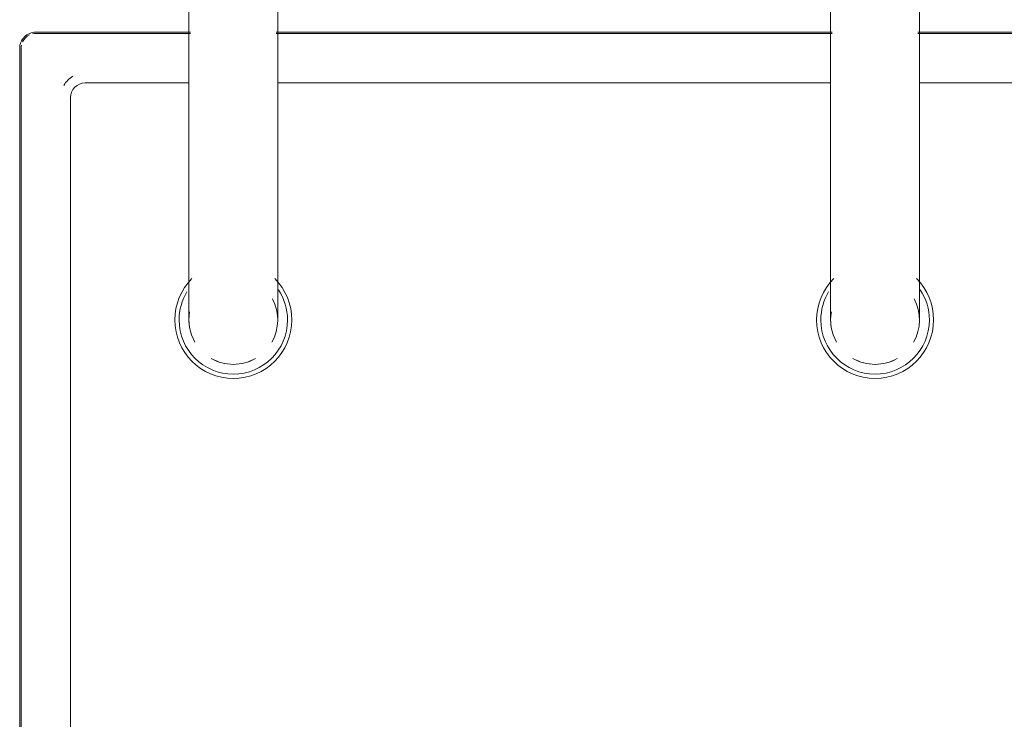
# Model space of a CAD drawing. Header units: millimetres. Extents: x -281 to 121694, y -16481 to 65128.
# Tile 249 of 256: x 15328 to 15527, y 25039 to 25180. Entities that reach past the tile are written whole.
import ezdxf

# ---------------------------------------------------------------- set-up
doc = ezdxf.new("R2010")
doc.units = ezdxf.units.MM
for name, color, linetype, lineweight in [('A--L$01A__Algemeen', 7, 'Continuous', 5), ('A--L74__VasteSanitaireVoorz', 1, 'Continuous', 5), ('A--L82__LosseGebruikersInvent', 1, 'Continuous', 5)]:
    doc.layers.add(name, color=color, linetype=linetype, lineweight=lineweight)

# ---------------------------------------------------------------- blocks, each defined once
blk = doc.blocks.new('NLRS_82_FU_UN_spoekbak_gen_kad - spoelbak dxbxh 900x900x957-54143672-L_80_ 16')
at = {"layer": 'A--L$01A__Algemeen'}
for p, q in [((173.28, 492.32), (173.28, 152.32)), ((-8.69, 149.05), (-170, 149.05)), ((121.31, 149.05), (8.69, 149.05)), ((170, 149.05), (138.69, 149.05))]:
    blk.add_line(p, q, dxfattribs=at)
blk.add_arc((170, 152.32), 3.28, 270, 0, dxfattribs=at)
at = {"layer": 'A--L74__VasteSanitaireVoorz'}
for p, q in [((173, 492.32), (173, 152.32)), ((163, 162.32), (163, 482.32)), ((-9, 177.32), (-9, 87.32)), ((9, 87.32), (9, 177.32)), ((121, 177.32), (121, 87.32)), ((139, 87.32), (139, 177.32)), ((-160, 159.32), (-9, 159.32)), ((9, 159.32), (121, 159.32)), ((139, 159.32), (160, 159.32)), ((-8.69, 149.32), (-170, 149.32)), ((121.31, 149.32), (8.69, 149.32)), ((170, 149.32), (138.69, 149.32))]:
    blk.add_line(p, q, dxfattribs=at)
at = {"layer": 'A--L74__VasteSanitaireVoorz', "flags": 128}
for points in [[(-9, 207.32), (-9, 207.3), (-9, 207.23), (-9, 207.11), (-9, 206.94), (-9, 206.73), (-9, 206.46), (-9, 206.16), (-9, 205.8), (-9, 205.4), (-9, 204.96), (-9, 204.47), (-9, 203.93), (-9, 203.36), (-9, 202.74), (-9, 202.08), (-9, 201.39), (-9, 200.65), (-9, 199.88), (-9, 199.07), (-9, 198.23), (-9, 197.35), (-9, 196.44), (-9, 195.5), (-9, 194.53), (-9, 193.53), (-9, 192.51), (-9, 191.46), (-9, 190.39), (-9, 189.3), (-9, 188.19), (-9, 187.07), (-9, 185.93), (-9, 184.77), (-9, 183.6), (-9, 182.42), (-9, 181.24), (-9, 180.04), (-9, 178.85), (-9, 177.65), (-9, 177.32)], [(9, 177.32), (9, 178.52), (9, 179.72), (9, 180.92), (9, 182.1), (9, 183.28), (9, 184.46), (9, 185.61), (9, 186.76), (9, 187.89), (9, 189.01), (9, 190.1), (9, 191.18), (9, 192.23), (9, 193.26), (9, 194.26), (9, 195.24), (9, 196.19), (9, 197.11), (9, 197.99), (9, 198.84), (9, 199.66), (9, 200.45), (9, 201.19), (9, 201.9), (9, 202.57), (9, 203.2), (9, 203.78), (9, 204.33), (9, 204.83), (9, 205.29), (9, 205.7), (9, 206.06), (9, 206.39), (9, 206.66), (9, 206.89), (9, 207.07), (9, 207.2), (9, 207.29), (9, 207.32)], [(121, 207.32), (121, 207.3), (121, 207.23), (121, 207.11), (121, 206.94), (121, 206.73), (121, 206.46), (121, 206.16), (121, 205.8), (121, 205.4), (121, 204.96), (121, 204.47), (121, 203.93), (121, 203.36), (121, 202.74), (121, 202.08), (121, 201.39), (121, 200.65), (121, 199.88), (121, 199.07), (121, 198.23), (121, 197.35), (121, 196.44), (121, 195.5), (121, 194.53), (121, 193.53), (121, 192.51), (121, 191.46), (121, 190.39), (121, 189.3), (121, 188.19), (121, 187.07), (121, 185.93), (121, 184.77), (121, 183.6), (121, 182.42), (121, 181.24), (121, 180.04), (121, 178.85), (121, 177.65), (121, 177.32)], [(139, 177.32), (139, 178.52), (139, 179.72), (139, 180.92), (139, 182.1), (139, 183.28), (139, 184.46), (139, 185.61), (139, 186.76), (139, 187.89), (139, 189.01), (139, 190.1), (139, 191.18), (139, 192.23), (139, 193.26), (139, 194.26), (139, 195.24), (139, 196.19), (139, 197.11), (139, 197.99), (139, 198.84), (139, 199.66), (139, 200.45), (139, 201.19), (139, 201.9), (139, 202.57), (139, 203.2), (139, 203.78), (139, 204.33), (139, 204.83), (139, 205.29), (139, 205.7), (139, 206.06), (139, 206.39), (139, 206.66), (139, 206.89), (139, 207.07), (139, 207.2), (139, 207.29), (139, 207.32)]]:
    blk.add_lwpolyline(points, dxfattribs=at)
at = {"layer": 'A--L74__VasteSanitaireVoorz'}
for centre, radius, start, end in [((0, 207.32), 11.85, 0, 180), ((0, 207.32), 10.99, 0, 180), ((130, 207.32), 11.85, 0, 180), ((130, 207.32), 10.99, 0, 180), ((0, 207.32), 9, 90, 119.9992), ((0, 207.32), 9, 60, 120), ((0, 207.32), 9, 60.0008, 90), ((130, 207.32), 9, 90, 119.9992), ((130, 207.32), 9, 60, 120), ((130, 207.32), 9, 60.0008, 90), ((0, 207.32), 9, 150, 208.2372), ((0, 207.32), 9, 349.4203, 30), ((130, 207.32), 9, 150, 208.2372), ((130, 207.32), 9, 349.4203, 30), ((0, 207.32), 9, 0, 9.1297), ((130, 207.32), 9, 0, 9.1297), ((0, 207.32), 11.85, 180, 225), ((0, 207.32), 10.99, 180, 213.7714), ((0, 207.32), 11.85, 315, 0), ((0, 207.32), 10.99, 329.0091, 0), ((130, 207.32), 11.85, 180, 225), ((130, 207.32), 10.99, 180, 213.7714), ((130, 207.32), 11.85, 315, 0), ((130, 207.32), 10.99, 329.0091, 0), ((160, 162.32), 3, 270, 0), ((160, 162.32), 5, 300, 330), ((170, 152.32), 3, 347.1429, 0), ((170, 152.32), 3, 295.7143, 334.2857), ((170, 152.32), 3, 270, 282.8571)]:
    blk.add_arc(centre, radius, start, end, dxfattribs=at)

msp = doc.modelspace()

# ---------------------------------------------------------------- block references
at = {"layer": 'A--L82__LosseGebruikersInvent', "rotation": 180}
msp.add_blockref('NLRS_82_FU_UN_spoekbak_gen_kad - spoelbak dxbxh 900x900x957-54143672-L_80_ 16', (15501, 25326.82), dxfattribs=at)

doc.saveas('drawing.dxf')
